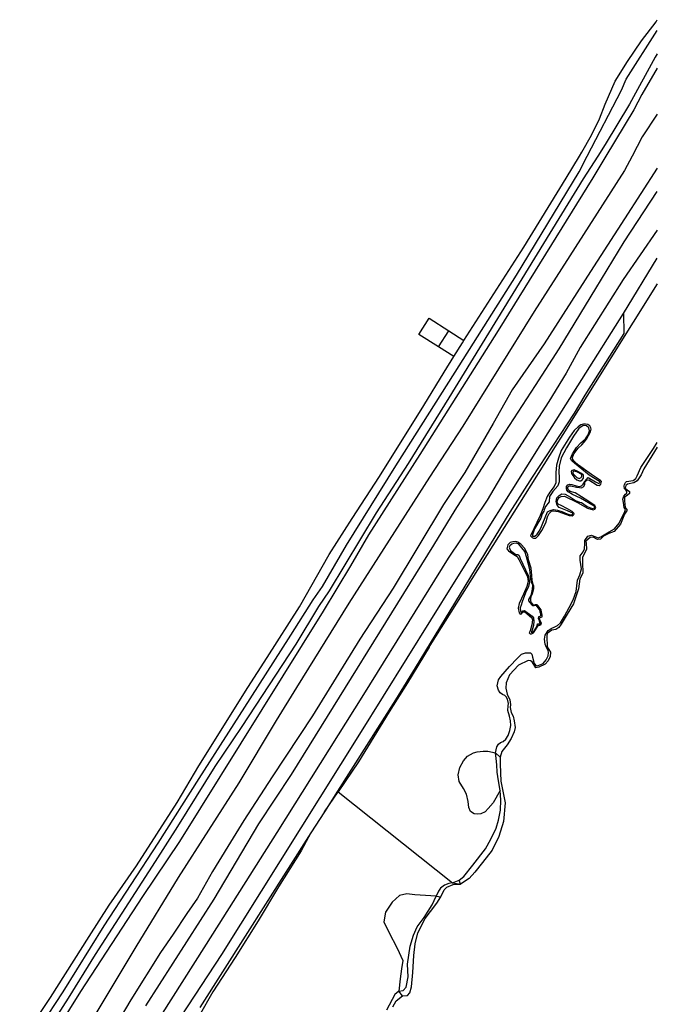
# Model space of a CAD drawing. Header units: metres. Extents: x 102000 to 105000, y 414600 to 420766.
# Tile 70 of 256: x 103810 to 104000, y 416747 to 417041. Entities that reach past the tile are written whole.
import ezdxf

# ---------------------------------------------------------------- set-up
doc = ezdxf.new("R2010")
doc.units = ezdxf.units.M
doc.layers.get('0').update_dxf_attribs({"color": 8})

msp = doc.modelspace()

# ---------------------------------------------------------------- linework, layer by layer
for p, q in [((103995.28, 417034.34), (103999.62, 417040.03)), ((103999.62, 417040.03), (104000, 417040.67)), ((103990.7, 417022.97), (104000, 417037.42)), ((103991.14, 417028.19), (103995.28, 417034.34)), ((103987.39, 417022.3), (103991.14, 417028.19)), ((103999.36, 417029.53), (103991.69, 417015.49)), ((104000, 417030.53), (103999.36, 417029.53)), ((104000, 417026.19), (103995.36, 417018.37)), ((103984.48, 417015.51), (103987.39, 417022.3)), ((103989.34, 417019.67), (103990.7, 417022.97)), ((103979.12, 417000), (103989.34, 417019.67)), ((103995.36, 417018.37), (103992.97, 417013.78)), ((103982.79, 417011.11), (103984.48, 417015.51)), ((103991.69, 417015.49), (103984.42, 417003.45)), ((103992.97, 417013.78), (103984.65, 417000)), ((103980.4, 417006.19), (103982.79, 417011.11)), ((104000, 417012.47), (103995.49, 417005.72)), ((103977.49, 417001.15), (103980.4, 417006.19)), ((103995.49, 417005.72), (103992.49, 417000)), ((103984.42, 417003.45), (103982.22, 417000)), ((103972.83, 416993.45), (103976.8, 417000)), ((103976.69, 416995.32), (103979.12, 417000)), ((103976.8, 417000), (103977.49, 417001.15)), ((103982.22, 417000), (103977.89, 416993.22)), ((103984.65, 417000), (103980.74, 416993.53)), ((103992.49, 417000), (103990.21, 416995.65)), ((103990.21, 416995.65), (103963.25, 416953.62)), ((104000, 416996.39), (103990.2, 416981.31)), ((103977.89, 416993.22), (103937.83, 416927.88)), ((103980.74, 416993.53), (103952.53, 416947.98)), ((103958.06, 416964.53), (103976.69, 416995.32)), ((103960.22, 416972.81), (103972.83, 416993.45)), ((103990.07, 416974.47), (104000, 416989.41)), ((103990.2, 416981.31), (103980.07, 416965.53)), ((104000, 416977.9), (103989.83, 416963.18)), ((103942.34, 416945.02), (103960.22, 416972.81)), ((103981.62, 416960.5), (103990.07, 416974.47)), ((103989.88, 416953.09), (104000, 416969.53)), ((103937.88, 416932.59), (103958.06, 416964.53)), ((103980.07, 416965.53), (103966.29, 416943.96)), ((103970.7, 416942.55), (103981.62, 416960.5)), ((104000, 416961.92), (103971.79, 416917)), ((103989.83, 416963.18), (103977.04, 416942.91)), ((103928.91, 416946.81), (103931.98, 416951.62)), ((103931.98, 416951.62), (103937.85, 416947.88)), ((103963.25, 416953.62), (103942.01, 416919.48)), ((103965.04, 416913.67), (103989.88, 416953.09)), ((103989.88, 416953.09), (103989.99, 416947.04)), ((103934.78, 416943.07), (103928.91, 416946.81)), ((103952.53, 416947.98), (103929.18, 416911.04)), ((103934.78, 416943.07), (103937.85, 416947.88)), ((103937.85, 416947.88), (103942.34, 416945.02)), ((103989.99, 416947.04), (103978.38, 416928.74)), ((103939.32, 416940.21), (103934.78, 416943.07)), ((103939.32, 416940.21), (103941.91, 416944.34)), ((103941.91, 416944.34), (103942.34, 416945.02)), ((103966.29, 416943.96), (103956.74, 416930.32)), ((103977.04, 416942.91), (103972.82, 416935.28)), ((103936.41, 416935.55), (103939.32, 416940.21)), ((103963.67, 416931.54), (103970.7, 416942.55)), ((103930.33, 416925.58), (103936.41, 416935.55)), ((103972.82, 416935.28), (103967.61, 416926.83)), ((103921.98, 416907.59), (103937.88, 416932.59)), ((103953.38, 416915.7), (103963.67, 416931.54)), ((103956.74, 416930.32), (103951.09, 416920.27)), ((103978.38, 416928.74), (103975.18, 416923.31)), ((103917.13, 416904.43), (103930.33, 416925.58)), ((103937.83, 416927.88), (103925.73, 416908.33)), ((103967.61, 416926.83), (103955.51, 416907.98)), ((103975.18, 416923.31), (103962.68, 416904.2)), ((103942.01, 416919.48), (103932.07, 416904.19)), ((103951.09, 416920.27), (103942.64, 416905.6)), ((103976.42, 416919.28), (103975.2, 416918.17)), ((103977.24, 416919.82), (103976.42, 416919.28)), ((103977.92, 416919.62), (103976.59, 416918.77)), ((103978.02, 416920.06), (103977.24, 416919.82)), ((103978.84, 416919.58), (103977.92, 416919.62)), ((103978.63, 416920.05), (103978.02, 416920.06)), ((103979.3, 416919.93), (103978.63, 416920.05)), ((103979.59, 416918.97), (103978.84, 416919.58)), ((103979.88, 416919.53), (103979.3, 416919.93)), ((103980.18, 416918.98), (103979.88, 416919.53)), ((103971.79, 416917), (103969.53, 416913.41)), ((103975.02, 416916.46), (103972.91, 416912.95)), ((103975.2, 416918.17), (103973.78, 416916.19)), ((103976.59, 416918.77), (103975.02, 416916.46)), ((103978.54, 416915.64), (103979.4, 416916.83)), ((103978.93, 416915.62), (103979.53, 416916.67)), ((103979.4, 416916.83), (103979.81, 416918.02)), ((103979.53, 416916.67), (103980.1, 416917.71)), ((103979.81, 416918.02), (103979.59, 416918.97)), ((103980.1, 416917.71), (103980.25, 416918.53)), ((103980.25, 416918.53), (103980.18, 416918.98)), ((103939.57, 416872.9), (103965.04, 416913.67)), ((103939.76, 416894.38), (103953.38, 416915.7)), ((103969.53, 416913.41), (103958.93, 416896.53)), ((103973.78, 416916.19), (103971.35, 416912.18)), ((103975.91, 416913.11), (103977.15, 416914.5)), ((103976.38, 416912.85), (103977.48, 416913.84)), ((103977.15, 416914.5), (103978.54, 416915.64)), ((103977.48, 416913.84), (103978.2, 416914.7)), ((103978.2, 416914.7), (103978.93, 416915.62)), ((103998.91, 416912.74), (104000, 416914.56)), ((103929.18, 416911.04), (103913.85, 416887.04)), ((103971.35, 416912.18), (103970.5, 416909.94)), ((103972.91, 416912.95), (103971.33, 416910.03)), ((103974.16, 416909.85), (103974.73, 416911.15)), ((103974.67, 416910.07), (103975.1, 416911.17)), ((103974.73, 416911.15), (103975.91, 416913.11)), ((103975.1, 416911.17), (103976.38, 416912.85)), ((103995.13, 416907.14), (103998.91, 416912.74)), ((104000, 416913.15), (103995.97, 416906.71)), ((103907.34, 416883.94), (103921.98, 416907.59)), ((103925.73, 416908.33), (103916.16, 416893.6)), ((103955.51, 416907.98), (103949.27, 416897.37)), ((103969.93, 416907.82), (103969.75, 416905.6)), ((103970.5, 416909.94), (103969.93, 416907.82)), ((103970.71, 416907.55), (103970.66, 416905.86)), ((103971.33, 416910.03), (103970.71, 416907.55)), ((103974.48, 416909.09), (103974.16, 416909.85)), ((103975.33, 416908.41), (103974.48, 416909.09)), ((103974.83, 416909.48), (103974.67, 416910.07)), ((103975.26, 416908.96), (103974.83, 416909.48)), ((103976.52, 416907.8), (103975.26, 416908.96)), ((103979.65, 416904.85), (103975.33, 416908.41)), ((103980.37, 416905.06), (103976.52, 416907.8)), ((103942.64, 416905.6), (103936.29, 416896.09)), ((103969.75, 416905.6), (103969.79, 416903.84)), ((103970.66, 416905.86), (103970.72, 416904.12)), ((103974.51, 416906.2), (103974.36, 416905.94)), ((103974.36, 416905.94), (103974.38, 416905.31)), ((103974.38, 416905.31), (103975.33, 416904.06)), ((103975.25, 416906.38), (103974.51, 416906.2)), ((103975.05, 416906.04), (103974.86, 416905.67)), ((103974.86, 416905.67), (103974.93, 416905.26)), ((103974.93, 416905.26), (103975.51, 416904.67)), ((103975.98, 416905.78), (103975.05, 416906.04)), ((103976.13, 416906.05), (103975.25, 416906.38)), ((103975.51, 416904.67), (103976.03, 416904.18)), ((103977.48, 416904.99), (103975.98, 416905.78)), ((103977.41, 416905.35), (103976.13, 416906.05)), ((103977.25, 416904.11), (103977.54, 416904.52)), ((103978.04, 416904.83), (103977.41, 416905.35)), ((103977.54, 416904.52), (103977.48, 416904.99)), ((103978.01, 416903.98), (103978.04, 416904.83)), ((103982.79, 416902.97), (103979.65, 416904.85)), ((103983.11, 416903.28), (103980.37, 416905.06)), ((103993.56, 416903.89), (103994.04, 416904.66)), ((103995.2, 416904.91), (103993.98, 416903.11)), ((103994.04, 416904.66), (103995.13, 416907.14)), ((103995.97, 416906.71), (103995.2, 416904.91)), ((103932.07, 416904.19), (103908.06, 416866.63)), ((103908.98, 416891.88), (103917.13, 416904.43)), ((103962.68, 416904.2), (103955.99, 416893.84)), ((103970.35, 416901.68), (103968.81, 416899.92)), ((103969.72, 416902.52), (103969.25, 416901.41)), ((103969.79, 416903.84), (103969.72, 416902.52)), ((103970.76, 416902.86), (103970.35, 416901.68)), ((103970.72, 416904.12), (103970.76, 416902.86)), ((103972.97, 416901.46), (103973.33, 416901.96)), ((103973.32, 416901.29), (103973.73, 416901.61)), ((103973.33, 416901.96), (103973.82, 416902.15)), ((103973.73, 416901.61), (103974.22, 416901.69)), ((103973.82, 416902.15), (103974.51, 416902.06)), ((103974.22, 416901.69), (103975.9, 416901.21)), ((103974.51, 416902.06), (103975.83, 416901.62)), ((103975.33, 416904.06), (103976.03, 416903.48)), ((103975.83, 416901.62), (103976.76, 416901.5)), ((103976.03, 416904.18), (103976.68, 416903.87)), ((103976.03, 416903.48), (103976.76, 416903.18)), ((103976.68, 416903.87), (103977.25, 416904.11)), ((103976.76, 416903.18), (103977.19, 416903.13)), ((103976.76, 416901.5), (103977.36, 416901.65)), ((103977.19, 416903.13), (103977.67, 416903.54)), ((103977.36, 416901.65), (103977.89, 416902.14)), ((103977.67, 416903.54), (103978.01, 416903.98)), ((103977.89, 416902.14), (103978.35, 416902.93)), ((103978.07, 416901.43), (103978.4, 416902.14)), ((103978.35, 416902.93), (103979.34, 416904.17)), ((103978.4, 416902.14), (103978.43, 416902.73)), ((103978.43, 416902.73), (103978.96, 416903.33)), ((103978.96, 416903.33), (103979.54, 416903.48)), ((103979.34, 416904.17), (103981.61, 416902.84)), ((103979.54, 416903.48), (103982.1, 416901.81)), ((103981.61, 416902.84), (103982.53, 416902.36)), ((103982.1, 416901.81), (103982.63, 416901.75)), ((103982.53, 416902.36), (103982.93, 416902.72)), ((103982.63, 416901.75), (103983.13, 416902.15)), ((103982.93, 416902.72), (103982.79, 416902.97)), ((103983.36, 416902.96), (103983.11, 416903.28)), ((103983.13, 416902.15), (103983.36, 416902.96)), ((103990.15, 416901.63), (103990.21, 416902.02)), ((103990.23, 416900.78), (103990.15, 416901.63)), ((103990.21, 416902.02), (103990.49, 416902.62)), ((103990.58, 416901.78), (103990.4, 416900.97)), ((103990.49, 416902.62), (103990.84, 416902.91)), ((103991.07, 416902.12), (103990.58, 416901.78)), ((103990.84, 416902.91), (103992.82, 416903.2)), ((103993.03, 416902.53), (103991.07, 416902.12)), ((103992.82, 416903.2), (103993.56, 416903.89)), ((103993.98, 416903.11), (103993.03, 416902.53)), ((103967.97, 416899.76), (103967.16, 416898.43)), ((103968.81, 416899.92), (103967.9, 416898.51)), ((103969.25, 416901.41), (103967.97, 416899.76)), ((103970.07, 416898.05), (103970.7, 416898.79)), ((103970.7, 416898.79), (103971.55, 416899.27)), ((103971.55, 416899.27), (103972.55, 416899.16)), ((103972.55, 416899.16), (103974.15, 416898.31)), ((103972.92, 416900.89), (103972.97, 416901.46)), ((103973.05, 416900.36), (103972.92, 416900.89)), ((103973.45, 416899.86), (103973.05, 416900.36)), ((103973.27, 416900.82), (103973.32, 416901.29)), ((103973.48, 416900.41), (103973.27, 416900.82)), ((103974.76, 416899.07), (103973.45, 416899.86)), ((103974.04, 416899.98), (103973.48, 416900.41)), ((103975.46, 416899.58), (103974.04, 416899.98)), ((103977.13, 416897.99), (103974.76, 416899.07)), ((103979.31, 416897.19), (103975.46, 416899.58)), ((103975.9, 416901.21), (103976.82, 416901.14)), ((103976.82, 416901.14), (103977.42, 416901.07)), ((103977.42, 416901.07), (103978.07, 416901.43)), ((103990, 416898.6), (103990.54, 416899.15)), ((103991.02, 416898.76), (103990.19, 416898.31)), ((103990.58, 416900.42), (103990.23, 416900.78)), ((103990.4, 416900.97), (103991.05, 416900.47)), ((103990.54, 416899.15), (103990.91, 416899.47)), ((103990.93, 416899.99), (103990.58, 416900.42)), ((103990.91, 416899.47), (103990.93, 416899.99)), ((103991.68, 416899.38), (103991.02, 416898.76)), ((103991.05, 416900.47), (103991.69, 416899.95)), ((103991.69, 416899.95), (103991.68, 416899.38)), ((103936.29, 416896.09), (103921.25, 416871.11)), ((103958.93, 416896.53), (103932.21, 416854.01)), ((103949.27, 416897.37), (103937.65, 416880.07)), ((103966.46, 416896.69), (103965.89, 416894.83)), ((103967.16, 416898.43), (103966.46, 416896.69)), ((103967.71, 416896.88), (103966.62, 416895.49)), ((103967.9, 416898.51), (103967.71, 416896.88)), ((103969.88, 416897.03), (103970.07, 416898.05)), ((103970.15, 416895.9), (103969.88, 416897.03)), ((103970.15, 416896.65), (103970.21, 416897.34)), ((103970.46, 416896.18), (103970.15, 416896.65)), ((103970.77, 416895.2), (103970.15, 416895.9)), ((103970.21, 416897.34), (103970.74, 416898.18)), ((103971.29, 416895.77), (103970.46, 416896.18)), ((103970.74, 416898.18), (103971.29, 416898.44)), ((103971.29, 416898.44), (103972.36, 416898.58)), ((103973.18, 416894.78), (103971.29, 416895.77)), ((103972.36, 416898.58), (103976.16, 416896.73)), ((103974.15, 416898.31), (103975.61, 416897.27)), ((103975.61, 416897.27), (103976.77, 416896.77)), ((103976.16, 416896.73), (103979.18, 416895.04)), ((103976.77, 416896.77), (103977.4, 416896.64)), ((103981.15, 416895.62), (103977.13, 416897.99)), ((103977.4, 416896.64), (103979.05, 416895.46)), ((103981.37, 416895.79), (103979.31, 416897.19)), ((103981.7, 416895.23), (103981.37, 416895.79)), ((103989.69, 416897.7), (103990, 416898.6)), ((103989.89, 416896.73), (103989.69, 416897.7)), ((103990.15, 416895.17), (103989.89, 416896.73)), ((103990.19, 416898.31), (103990.17, 416897.21)), ((103990.17, 416897.21), (103990.46, 416895.19)), ((103916.16, 416893.6), (103902.19, 416870.3)), ((103955.99, 416893.84), (103927.83, 416847.35)), ((103933.32, 416883.92), (103939.76, 416894.38)), ((103965.08, 416892.84), (103962.22, 416886.76)), ((103965.89, 416894.83), (103965.08, 416892.84)), ((103965.7, 416893.3), (103965.23, 416891.98)), ((103966.18, 416894.07), (103965.7, 416893.3)), ((103965.89, 416890.53), (103967.25, 416893.85)), ((103966.28, 416894.47), (103966.18, 416894.07)), ((103966.62, 416895.49), (103966.28, 416894.47)), ((103967.22, 416892.4), (103967.75, 416893.39)), ((103967.25, 416893.85), (103968.1, 416894.33)), ((103967.75, 416893.39), (103968.49, 416894.12)), ((103968.1, 416894.33), (103969.06, 416894.62)), ((103968.49, 416894.12), (103969.06, 416894.22)), ((103969.06, 416894.62), (103970.19, 416894.43)), ((103969.06, 416894.22), (103970.47, 416894.01)), ((103970.19, 416894.43), (103971.51, 416893.95)), ((103970.47, 416894.01), (103973.7, 416892.78)), ((103973.24, 416894.16), (103970.77, 416895.2)), ((103971.51, 416893.95), (103973.12, 416893.27)), ((103973.12, 416893.27), (103974.04, 416893.01)), ((103974.62, 416893.97), (103973.18, 416894.78)), ((103974.35, 416893.73), (103973.24, 416894.16)), ((103973.7, 416892.78), (103974.62, 416892.74)), ((103974.04, 416893.01), (103974.68, 416893.09)), ((103974.77, 416893.47), (103974.35, 416893.73)), ((103975.07, 416893.54), (103974.62, 416893.97)), ((103974.62, 416892.74), (103974.95, 416892.86)), ((103974.68, 416893.09), (103974.77, 416893.47)), ((103974.95, 416892.86), (103975.19, 416893.2)), ((103975.19, 416893.2), (103975.07, 416893.54)), ((103979.05, 416895.46), (103980.09, 416895.05)), ((103979.18, 416895.04), (103980.87, 416894.53)), ((103980.09, 416895.05), (103980.73, 416894.88)), ((103980.73, 416894.88), (103981.23, 416895.13)), ((103980.87, 416894.53), (103981.37, 416894.67)), ((103981.37, 416895.43), (103981.15, 416895.62)), ((103981.23, 416895.13), (103981.37, 416895.43)), ((103981.37, 416894.67), (103981.7, 416895.23)), ((103988.59, 416890.51), (103990.29, 416893.99)), ((103990.26, 416893.24), (103989.02, 416890.19)), ((103990.48, 416894.61), (103990.15, 416895.17)), ((103991.01, 416894.44), (103990.26, 416893.24)), ((103990.29, 416893.99), (103990.48, 416894.61)), ((103990.46, 416895.19), (103991.01, 416894.44)), ((103902.18, 416881.14), (103908.98, 416891.88)), ((103965.23, 416891.98), (103963.35, 416888.8)), ((103965.26, 416888.99), (103965.89, 416890.53)), ((103965.53, 416888.36), (103966.73, 416890.65)), ((103966.73, 416890.65), (103967.22, 416892.4)), ((103989.02, 416890.19), (103987.17, 416888.05)), ((103987.22, 416888.78), (103988.59, 416890.51)), ((103913.85, 416887.04), (103908.49, 416877.82)), ((103963.35, 416888.8), (103962.74, 416887.04)), ((103962.74, 416887.04), (103962.79, 416886.64)), ((103963.5, 416886.68), (103964.16, 416887.25)), ((103964.16, 416887.25), (103964.79, 416888.18)), ((103964.59, 416886.84), (103965.53, 416888.36)), ((103964.79, 416888.18), (103965.26, 416888.99)), ((103979.28, 416886.62), (103980.38, 416886.99)), ((103980.38, 416886.99), (103982.32, 416886.18)), ((103983.12, 416886.44), (103985.68, 416887.9)), ((103985.57, 416887.39), (103983.97, 416886.61)), ((103987.17, 416888.05), (103985.57, 416887.39)), ((103985.68, 416887.9), (103987.22, 416888.78)), ((103955.42, 416884.02), (103955.1, 416882.91)), ((103956.08, 416884.71), (103955.42, 416884.02)), ((103956.6, 416884.26), (103956.02, 416883.78)), ((103956.96, 416884.94), (103956.08, 416884.71)), ((103957.12, 416884.47), (103956.6, 416884.26)), ((103957.78, 416885.07), (103956.96, 416884.94)), ((103958.01, 416884.55), (103957.12, 416884.47)), ((103958.37, 416884.89), (103957.78, 416885.07)), ((103958.69, 416884.27), (103958.01, 416884.55)), ((103959.27, 416884.24), (103958.37, 416884.89)), ((103960.49, 416882.09), (103958.69, 416884.27)), ((103960.49, 416882.93), (103959.27, 416884.24)), ((103962.22, 416886.76), (103962.69, 416886.21)), ((103962.69, 416886.21), (103963.05, 416886.06)), ((103962.79, 416886.64), (103963.5, 416886.68)), ((103963.05, 416886.06), (103963.77, 416886.05)), ((103963.77, 416886.05), (103964.59, 416886.84)), ((103978.33, 416882.86), (103978.38, 416884.45)), ((103978.38, 416884.45), (103978.43, 416885.38)), ((103978.43, 416885.38), (103979.28, 416886.62)), ((103979.97, 416886.26), (103978.68, 416885.16)), ((103978.68, 416885.16), (103978.8, 416884.42)), ((103978.8, 416884.42), (103978.88, 416882.81)), ((103980.87, 416886.3), (103979.97, 416886.26)), ((103982.15, 416885.68), (103980.87, 416886.3)), ((103983.03, 416885.7), (103982.15, 416885.68)), ((103982.32, 416886.18), (103983.12, 416886.44)), ((103983.97, 416886.61), (103983.03, 416885.7)), ((103890.88, 416815.55), (103933.32, 416883.92)), ((103893.26, 416865.55), (103902.18, 416881.14)), ((103900.14, 416871.62), (103907.34, 416883.94)), ((103955.1, 416882.91), (103955.64, 416882.22)), ((103955.64, 416882.22), (103956.62, 416881.59)), ((103956.02, 416883.78), (103955.79, 416883.36)), ((103955.79, 416883.36), (103955.88, 416883.02)), ((103955.88, 416883.02), (103956.23, 416882.4)), ((103956.23, 416882.4), (103957.77, 416881.2)), ((103956.62, 416881.59), (103957.74, 416880.85)), ((103957.77, 416881.2), (103958.41, 416881.15)), ((103958.41, 416881.15), (103958.78, 416880.89)), ((103961.42, 416881.07), (103960.49, 416882.93)), ((103961.03, 416880.44), (103960.49, 416882.09)), ((103961.57, 416879.58), (103961.42, 416881.07)), ((103977.01, 416880.76), (103977.86, 416882)), ((103978.27, 416881.51), (103977.68, 416880.42)), ((103977.86, 416882), (103978.33, 416882.86)), ((103978.88, 416882.81), (103978.27, 416881.51)), ((103937.65, 416880.07), (103912.37, 416839.4)), ((103957.74, 416880.85), (103958.24, 416880.6)), ((103958.24, 416880.6), (103958.73, 416879.7)), ((103958.73, 416879.7), (103961.29, 416874.55)), ((103958.78, 416880.89), (103959.1, 416879.94)), ((103959.1, 416879.94), (103961.52, 416874.95)), ((103961.99, 416876.75), (103961.03, 416880.44)), ((103962.41, 416877.1), (103961.57, 416879.58)), ((103977.02, 416879.5), (103977.01, 416880.76)), ((103977.37, 416876.86), (103977.02, 416879.5)), ((103977.68, 416880.42), (103977.66, 416878.74)), ((103977.66, 416878.74), (103977.76, 416875.64)), ((103908.49, 416877.82), (103900.31, 416864.3)), ((103962.28, 416873.76), (103961.99, 416876.75)), ((103962.61, 416874.9), (103962.41, 416877.1)), ((103976.85, 416875.07), (103977.37, 416876.86)), ((103977.76, 416875.64), (103976.89, 416873.91)), ((103911.34, 416827.6), (103939.57, 416872.9)), ((103961.48, 416873.09), (103961.06, 416871.6)), ((103961.29, 416874.55), (103961.48, 416873.09)), ((103961.52, 416874.95), (103961.89, 416872.88)), ((103961.89, 416872.88), (103961.58, 416871.63)), ((103962.64, 416872.44), (103962.28, 416873.76)), ((103962.68, 416873.51), (103962.61, 416874.9)), ((103962.85, 416872.02), (103962.64, 416872.44)), ((103963.03, 416872.27), (103962.68, 416873.51)), ((103963.19, 416871.81), (103963.03, 416872.27)), ((103975.77, 416870.17), (103976.23, 416873.49)), ((103976.23, 416873.49), (103976.85, 416875.07)), ((103976.89, 416873.91), (103976.48, 416870.92)), ((103897.4, 416867.62), (103900.14, 416871.62)), ((103902.19, 416870.3), (103898.95, 416865.67)), ((103921.25, 416871.11), (103911.26, 416855.88)), ((103960.14, 416869.35), (103958.77, 416866.52)), ((103960.65, 416869.75), (103959.68, 416867.09)), ((103961.06, 416871.6), (103960.14, 416869.35)), ((103961.58, 416871.63), (103960.65, 416869.75)), ((103961.99, 416868.22), (103962.47, 416869.32)), ((103962.4, 416868.65), (103962.77, 416869.51)), ((103962.47, 416869.32), (103962.82, 416870.88)), ((103962.77, 416869.51), (103963.14, 416871.03)), ((103962.82, 416870.88), (103962.85, 416872.02)), ((103963.14, 416871.03), (103963.19, 416871.81)), ((103974.93, 416867.63), (103975.77, 416870.17)), ((103976.48, 416870.92), (103975.04, 416866.46)), ((103890.73, 416857.07), (103897.4, 416867.62)), ((103908.06, 416866.63), (103892.42, 416841.5)), ((103958.77, 416866.52), (103958.52, 416865.2)), ((103959.68, 416867.09), (103959.37, 416866.08)), ((103961.72, 416867.79), (103961.99, 416868.22)), ((103961.73, 416867.38), (103961.72, 416867.79)), ((103962.59, 416866.28), (103961.73, 416867.38)), ((103962.24, 416867.94), (103962.4, 416868.65)), ((103962.25, 416867.24), (103962.24, 416867.94)), ((103962.44, 416866.84), (103962.25, 416867.24)), ((103963.08, 416866.1), (103962.44, 416866.84)), ((103975.04, 416866.46), (103973.09, 416863.38)), ((103973.68, 416865.32), (103974.93, 416867.63)), ((103900.31, 416864.3), (103882.06, 416834.93)), ((103883.68, 416850.47), (103893.26, 416865.55)), ((103898.95, 416865.67), (103892.22, 416854.48)), ((103958.52, 416865.2), (103958.79, 416863.77)), ((103958.79, 416863.77), (103959.08, 416863.4)), ((103959.37, 416866.08), (103959.07, 416865.23)), ((103959.07, 416865.23), (103959.2, 416864.26)), ((103959.08, 416863.4), (103959.5, 416863.51)), ((103959.2, 416864.26), (103959.36, 416863.86)), ((103959.36, 416863.86), (103959.61, 416864.07)), ((103959.5, 416863.51), (103959.93, 416864.06)), ((103959.61, 416864.07), (103959.92, 416864.36)), ((103959.92, 416864.36), (103960.36, 416864.45)), ((103959.93, 416864.06), (103960.52, 416864.08)), ((103960.36, 416864.45), (103962.71, 416862.81)), ((103960.52, 416864.08), (103962.59, 416862.33)), ((103962.92, 416865.88), (103962.59, 416866.28)), ((103963.29, 416865.82), (103962.92, 416865.88)), ((103963.59, 416866.15), (103963.08, 416866.1)), ((103963.97, 416865.95), (103963.29, 416865.82)), ((103964.13, 416866.18), (103963.59, 416866.15)), ((103964.16, 416865.64), (103963.97, 416865.95)), ((103964.4, 416865.98), (103964.13, 416866.18)), ((103964.78, 416864.89), (103964.16, 416865.64)), ((103965.34, 416864.68), (103964.4, 416865.98)), ((103965.04, 416864.43), (103964.78, 416864.89)), ((103965.11, 416863.9), (103965.04, 416864.43)), ((103965.22, 416863.44), (103965.11, 416863.9)), ((103965.29, 416863.02), (103965.22, 416863.44)), ((103965.51, 416864.11), (103965.34, 416864.68)), ((103965.62, 416863.11), (103965.51, 416864.11)), ((103972.3, 416862.83), (103973.68, 416865.32)), ((103962.59, 416862.33), (103962.75, 416861.73)), ((103962.75, 416861.73), (103962.62, 416860.15)), ((103962.71, 416862.81), (103963.11, 416862.25)), ((103963.15, 416861.26), (103963.06, 416860.03)), ((103963.11, 416862.25), (103963.15, 416861.26)), ((103964.22, 416859.98), (103964.3, 416860.47)), ((103964.3, 416860.47), (103964.59, 416860.54)), ((103964.59, 416860.54), (103964.9, 416860.49)), ((103964.61, 416862.1), (103964.71, 416862.68)), ((103964.83, 416861.36), (103964.61, 416862.1)), ((103964.71, 416862.68), (103965.06, 416862.78)), ((103965.03, 416860.53), (103964.83, 416861.36)), ((103964.84, 416862.26), (103965.15, 416862.41)), ((103964.97, 416861.62), (103964.84, 416862.26)), ((103964.9, 416860.49), (103965.03, 416860.53)), ((103965.47, 416860.65), (103964.97, 416861.62)), ((103965.06, 416862.78), (103965.29, 416863.02)), ((103965.15, 416862.41), (103965.62, 416862.63)), ((103965.35, 416860.25), (103965.47, 416860.65)), ((103965.62, 416862.63), (103965.62, 416863.11)), ((103970.22, 416860.02), (103971.18, 416860.82)), ((103971.18, 416860.82), (103972.3, 416862.83)), ((103973.09, 416863.38), (103971.37, 416860.42)), ((103962.05, 416858.4), (103961.83, 416857.8)), ((103961.83, 416857.8), (103962.11, 416857.53)), ((103962.62, 416860.15), (103962.05, 416858.4)), ((103962.11, 416857.53), (103962.53, 416857.54)), ((103962.6, 416858.33), (103962.41, 416858.06)), ((103962.41, 416858.06), (103962.49, 416857.93)), ((103962.49, 416857.93), (103962.98, 416858.23)), ((103962.53, 416857.54), (103963.04, 416857.83)), ((103963.06, 416860.03), (103962.6, 416858.33)), ((103962.98, 416858.23), (103963.27, 416858.4)), ((103963.04, 416857.83), (103963.47, 416858.38)), ((103963.27, 416858.4), (103963.86, 416859.28)), ((103963.47, 416858.38), (103964.2, 416859.54)), ((103963.86, 416859.28), (103964.22, 416859.98)), ((103964.2, 416859.54), (103964.53, 416860.05)), ((103964.53, 416860.05), (103964.93, 416860.14)), ((103964.93, 416860.14), (103965.35, 416860.25)), ((103966.52, 416857.07), (103967.44, 416858.51)), ((103967.14, 416857.63), (103967.07, 416856.82)), ((103968.57, 416858.62), (103967.14, 416857.63)), ((103967.44, 416858.51), (103968.35, 416859.12)), ((103968.35, 416859.12), (103969.43, 416859.58)), ((103969.73, 416858.78), (103968.57, 416858.62)), ((103969.43, 416859.58), (103970.22, 416860.02)), ((103970.68, 416859.36), (103969.73, 416858.78)), ((103971.37, 416860.42), (103970.68, 416859.36)), ((103878.57, 416838.11), (103890.73, 416857.07)), ((103911.26, 416855.88), (103897.2, 416833.05)), ((103966.41, 416855.96), (103966.52, 416857.07)), ((103966.56, 416854.44), (103966.41, 416855.96)), ((103967.07, 416856.82), (103967.19, 416853.66)), ((103892.22, 416854.48), (103876.11, 416829.9)), ((103930.84, 416851.81), (103921.93, 416837.8)), ((103931.94, 416853.53), (103925.48, 416842.92)), ((103932.21, 416854.01), (103930.84, 416851.81)), ((103932.21, 416854.01), (103931.94, 416853.53)), ((103959.51, 416851.46), (103960.7, 416851.81)), ((103960.7, 416851.81), (103962.17, 416851.84)), ((103962.17, 416851.84), (103962.63, 416851.48)), ((103966.96, 416853.44), (103966.56, 416854.44)), ((103967.46, 416852.57), (103966.96, 416853.44)), ((103967.19, 416853.66), (103968.13, 416852.04)), ((103967.41, 416850.98), (103967.6, 416851.9)), ((103967.6, 416851.9), (103967.46, 416852.57)), ((103968.13, 416852.04), (103968.1, 416850.77)), ((103877.92, 416841.48), (103883.68, 416850.47)), ((103955.96, 416847.76), (103958.28, 416850.25)), ((103958.28, 416850.25), (103959.51, 416851.46)), ((103961.45, 416849.6), (103958.59, 416848.18)), ((103962.18, 416849.51), (103961.45, 416849.6)), ((103962.72, 416849.16), (103962.18, 416849.51)), ((103962.63, 416851.48), (103962.77, 416850.51)), ((103963.78, 416847.36), (103962.72, 416849.16)), ((103962.77, 416850.51), (103963.25, 416848.65)), ((103965.99, 416848.68), (103966.86, 416849.75)), ((103967.45, 416849.47), (103966.59, 416848.42)), ((103966.86, 416849.75), (103967.41, 416850.98)), ((103968.1, 416850.77), (103967.45, 416849.47)), ((103927.83, 416847.35), (103921.93, 416837.8)), ((103953.34, 416844.79), (103955.96, 416847.76)), ((103958.59, 416848.18), (103955.95, 416845.29)), ((103963.25, 416848.65), (103963.88, 416848.02)), ((103964.69, 416847.57), (103963.78, 416847.36)), ((103963.88, 416848.02), (103964.47, 416848.03)), ((103964.47, 416848.03), (103965.99, 416848.68)), ((103966.59, 416848.42), (103964.69, 416847.57)), ((103925.48, 416842.92), (103920.07, 416834.23)), ((103952.29, 416842), (103952.66, 416843.79)), ((103952.66, 416843.79), (103953.34, 416844.79)), ((103954.93, 416842.95), (103954.84, 416841.36)), ((103955.95, 416845.29), (103954.93, 416842.95)), ((103863.24, 416818.12), (103877.92, 416841.48)), ((103892.42, 416841.5), (103886.38, 416831.65)), ((103952.62, 416840.75), (103952.29, 416842)), ((103953.18, 416839.92), (103952.62, 416840.75)), ((103953.83, 416839.46), (103953.18, 416839.92)), ((103954.84, 416841.36), (103955.22, 416839.57)), ((103863.37, 416814.37), (103878.57, 416838.11)), ((103912.37, 416839.4), (103886.5, 416798.28)), ((103921.93, 416837.8), (103904.63, 416810.6)), ((103954.56, 416839.12), (103953.83, 416839.46)), ((103954.96, 416838.76), (103954.56, 416839.12)), ((103955.35, 416838.05), (103954.96, 416838.76)), ((103955.22, 416839.57), (103956.07, 416837.88)), ((103955.64, 416836.69), (103955.35, 416838.05)), ((103956.07, 416837.88), (103956.2, 416836.39)), ((103882.06, 416834.93), (103857.48, 416795.59)), ((103920.07, 416834.23), (103910.91, 416819.35)), ((103955.43, 416834.63), (103955.5, 416836.03)), ((103955.9, 416833), (103955.43, 416834.63)), ((103955.5, 416836.03), (103955.64, 416836.69)), ((103956.2, 416836.39), (103956.15, 416835.55)), ((103956.15, 416835.55), (103956.39, 416834.08)), ((103956.39, 416834.08), (103957.02, 416832.98)), ((103886.38, 416831.65), (103875.22, 416813.1)), ((103897.2, 416833.05), (103885.19, 416814.9)), ((103956.24, 416831.61), (103955.9, 416833)), ((103956.34, 416830.19), (103956.24, 416831.61)), ((103957.02, 416832.98), (103957.3, 416831.56)), ((103957.3, 416831.56), (103957.58, 416829.62)), ((103876.11, 416829.9), (103868.09, 416817.99)), ((103955.56, 416827.22), (103956.07, 416828.65)), ((103956.07, 416828.65), (103956.34, 416830.19)), ((103957.36, 416828.26), (103956.4, 416826.31)), ((103957.58, 416829.62), (103957.36, 416828.26)), ((103870.18, 416761.89), (103911.34, 416827.6)), ((103953.28, 416825.09), (103954.01, 416825.4)), ((103954.01, 416825.4), (103954.84, 416826.07)), ((103954.84, 416826.07), (103955.56, 416827.22)), ((103956.4, 416826.31), (103955.22, 416824.45)), ((103945.18, 416821.99), (103946.33, 416822.33)), ((103946.33, 416822.33), (103948.06, 416822.53)), ((103948.06, 416822.53), (103949.42, 416822.57)), ((103949.42, 416822.57), (103951.7, 416822.07)), ((103951.7, 416822.07), (103952.11, 416823.86)), ((103952.11, 416823.86), (103952.64, 416824.6)), ((103952.64, 416824.6), (103953.28, 416825.09)), ((103953.66, 416822.42), (103953.13, 416820.71)), ((103955.22, 416824.45), (103953.66, 416822.42)), ((103941.11, 416817.65), (103942.16, 416819.67)), ((103942.16, 416819.67), (103943.38, 416821.04)), ((103943.38, 416821.04), (103945.18, 416821.99)), ((103951.7, 416822.07), (103953.13, 416820.71)), ((103951.94, 416820.34), (103951.7, 416822.07)), ((103952.12, 416818.41), (103951.94, 416820.34)), ((103953.13, 416820.71), (103953.18, 416818.65)), ((103856.83, 416807.26), (103863.24, 416818.12)), ((103868.09, 416817.99), (103856.9, 416800.01)), ((103910.91, 416819.35), (103904.87, 416810.41)), ((103940.63, 416815.46), (103941.11, 416817.65)), ((103952.27, 416816.24), (103952.12, 416818.41)), ((103953.18, 416818.65), (103953.32, 416813.6)), ((103851.2, 416795.09), (103863.37, 416814.37)), ((103885.19, 416814.9), (103876.68, 416801.87)), ((103881.18, 416800.87), (103890.88, 416815.55)), ((103940.94, 416813.47), (103940.63, 416815.46)), ((103952.69, 416813.7), (103952.27, 416816.24)), ((103953.11, 416810.8), (103952.69, 416813.7)), ((103953.32, 416813.6), (103954.62, 416807.12)), ((103875.22, 416813.1), (103857.16, 416784.84)), ((103904.63, 416810.6), (103900.72, 416804.44)), ((103904.87, 416810.41), (103904.63, 416810.6)), ((103942.19, 416811.38), (103940.94, 416813.47)), ((103943.11, 416809.68), (103942.19, 416811.38)), ((103953.11, 416810.8), (103951.09, 416807.16)), ((103953.31, 416807.89), (103953.11, 416810.8)), ((103900.72, 416804.44), (103904.87, 416810.41)), ((103904.87, 416810.41), (103938.95, 416783.28)), ((103943.6, 416807.49), (103943.11, 416809.68)), ((103953.29, 416804.94), (103953.31, 416807.89)), ((103844.74, 416788.36), (103856.83, 416807.26)), ((103943.84, 416805.7), (103943.6, 416807.49)), ((103944.28, 416804.55), (103943.84, 416805.7)), ((103949.6, 416805.38), (103948.64, 416804.43)), ((103951.09, 416807.16), (103949.6, 416805.38)), ((103952.65, 416801.97), (103953.29, 416804.94)), ((103954.62, 416807.12), (103954.11, 416801.56)), ((103876.68, 416801.87), (103871.96, 416794.13)), ((103900.72, 416804.44), (103896.73, 416798.17)), ((103945.38, 416803.87), (103944.28, 416804.55)), ((103946.42, 416803.71), (103945.38, 416803.87)), ((103947.37, 416803.82), (103946.42, 416803.71)), ((103948.64, 416804.43), (103947.37, 416803.82)), ((103951.9, 416799.55), (103952.65, 416801.97)), ((103856.9, 416800.01), (103850.23, 416789.59)), ((103867.82, 416778.4), (103881.18, 416800.87)), ((103950.32, 416796.23), (103951.9, 416799.55)), ((103954.11, 416801.56), (103952.74, 416797.06)), ((103896.73, 416798.17), (103863.6, 416746.06)), ((103886.5, 416798.28), (103865.45, 416764.94)), ((103896.73, 416798.17), (103893.77, 416792.78)), ((103948.76, 416793.38), (103950.32, 416796.23)), ((103952.74, 416797.06), (103950.79, 416792.96)), ((103835.1, 416770.44), (103851.2, 416795.09)), ((103857.48, 416795.59), (103846.48, 416779.16)), ((103871.96, 416794.13), (103867.34, 416786.64)), ((103944.97, 416788.53), (103948.76, 416793.38)), ((103950.79, 416792.96), (103947.86, 416789.32)), ((103893.77, 416792.78), (103887.05, 416782.09)), ((103850.23, 416789.59), (103832.38, 416761.84)), ((103836.58, 416776.59), (103844.74, 416788.36)), ((103942.29, 416785.18), (103944.97, 416788.53)), ((103947.86, 416789.32), (103945.6, 416786.45)), ((103857.16, 416784.84), (103844.48, 416764.13)), ((103867.34, 416786.64), (103862.87, 416778.65)), ((103940.87, 416784), (103942.29, 416785.18)), ((103943.87, 416784.54), (103941.35, 416782.88)), ((103945.6, 416786.45), (103943.87, 416784.54)), ((103887.05, 416782.09), (103880.99, 416771.94)), ((103935.37, 416781.71), (103934.75, 416780.78)), ((103936.53, 416782.58), (103935.37, 416781.71)), ((103936.49, 416781.15), (103937.25, 416781.94)), ((103937.82, 416783.07), (103936.53, 416782.58)), ((103937.25, 416781.94), (103939.13, 416782.72)), ((103938.95, 416783.28), (103937.82, 416783.07)), ((103938.95, 416783.28), (103940.87, 416784)), ((103938.95, 416783.28), (103941.35, 416782.88)), ((103939.13, 416782.72), (103941.35, 416782.88)), ((103941.35, 416782.88), (103940.87, 416784)), ((103846.48, 416779.16), (103828.03, 416750.8)), ((103847.45, 416746.58), (103867.82, 416778.4)), ((103862.87, 416778.65), (103859.72, 416774.13)), ((103923.09, 416779.43), (103920.96, 416777.52)), ((103925.35, 416779.95), (103923.09, 416779.43)), ((103927.74, 416779.7), (103925.35, 416779.95)), ((103934.01, 416779.25), (103927.74, 416779.7)), ((103932.85, 416776.66), (103934.01, 416779.25)), ((103934.75, 416780.78), (103934.01, 416779.25)), ((103934.01, 416779.25), (103935.45, 416779.08)), ((103934.24, 416777.16), (103935.45, 416779.08)), ((103935.45, 416779.08), (103936.49, 416781.15)), ((103830.57, 416767.27), (103836.58, 416776.59)), ((103920.96, 416777.52), (103918.97, 416774.49)), ((103930.45, 416772.95), (103932.85, 416776.66)), ((103932.39, 416774.73), (103934.24, 416777.16)), ((103859.72, 416774.13), (103855.63, 416767.94)), ((103918.97, 416774.49), (103918.49, 416771.66)), ((103928.43, 416770.09), (103930.45, 416772.95)), ((103928.54, 416768.3), (103930.74, 416772.62)), ((103930.74, 416772.62), (103932.39, 416774.73)), ((103822.87, 416750.71), (103835.1, 416770.44)), ((103880.99, 416771.94), (103874.14, 416760.98)), ((103918.49, 416771.66), (103919.96, 416768.56)), ((103927.27, 416767.6), (103928.43, 416770.09)), ((103819.05, 416749.03), (103830.57, 416767.27)), ((103855.63, 416767.94), (103851.89, 416762.51)), ((103919.96, 416768.56), (103922.45, 416763.78)), ((103926.26, 416764.33), (103927.27, 416767.6)), ((103927.78, 416765.07), (103928.54, 416768.3)), ((103844.48, 416764.13), (103825.41, 416732.37)), ((103865.45, 416764.94), (103851.68, 416743.22)), ((103922.45, 416763.78), (103924.08, 416760.05)), ((103925.55, 416758.96), (103926.26, 416764.33)), ((103927.38, 416761.58), (103927.78, 416765.07)), ((103832.38, 416761.84), (103824.29, 416748.9)), ((103851.89, 416762.51), (103843.04, 416748.38)), ((103857.97, 416743.43), (103870.18, 416761.89)), ((103874.14, 416760.98), (103867.5, 416750.79)), ((103927.06, 416756.51), (103927.38, 416761.58)), ((103924.08, 416760.05), (103923.73, 416757.65)), ((103925.71, 416755.2), (103925.55, 416758.96)), ((103923.73, 416757.65), (103923.34, 416754.58)), ((103925.15, 416752.13), (103925.71, 416755.2)), ((103926.69, 416752.27), (103927.06, 416756.51)), ((103923.34, 416754.58), (103922.89, 416750.93)), ((103924.24, 416751.19), (103925.15, 416752.13)), ((103926.21, 416750.4), (103926.69, 416752.27)), ((103824.29, 416748.9), (103809.86, 416726.26)), ((103811.74, 416738.29), (103819.05, 416749.03)), ((103828.03, 416750.8), (103813.71, 416727.98)), ((103816.14, 416740.62), (103822.87, 416750.71)), ((103867.5, 416750.79), (103863.4, 416743.57)), ((103921.7, 416749.99), (103919.28, 416745.28)), ((103922.89, 416750.93), (103921.7, 416749.99)), ((103922.1, 416748.06), (103923.97, 416749.53)), ((103922.89, 416750.93), (103924.24, 416751.19)), ((103923.97, 416749.53), (103922.89, 416750.93)), ((103923.97, 416749.53), (103925.54, 416749.69)), ((103925.54, 416749.69), (103926.21, 416750.4)), ((103843.04, 416748.38), (103820.03, 416710.13)), ((103921.09, 416746.32), (103922.1, 416748.06))]:
    msp.add_line(p, q)

doc.saveas('drawing.dxf')
